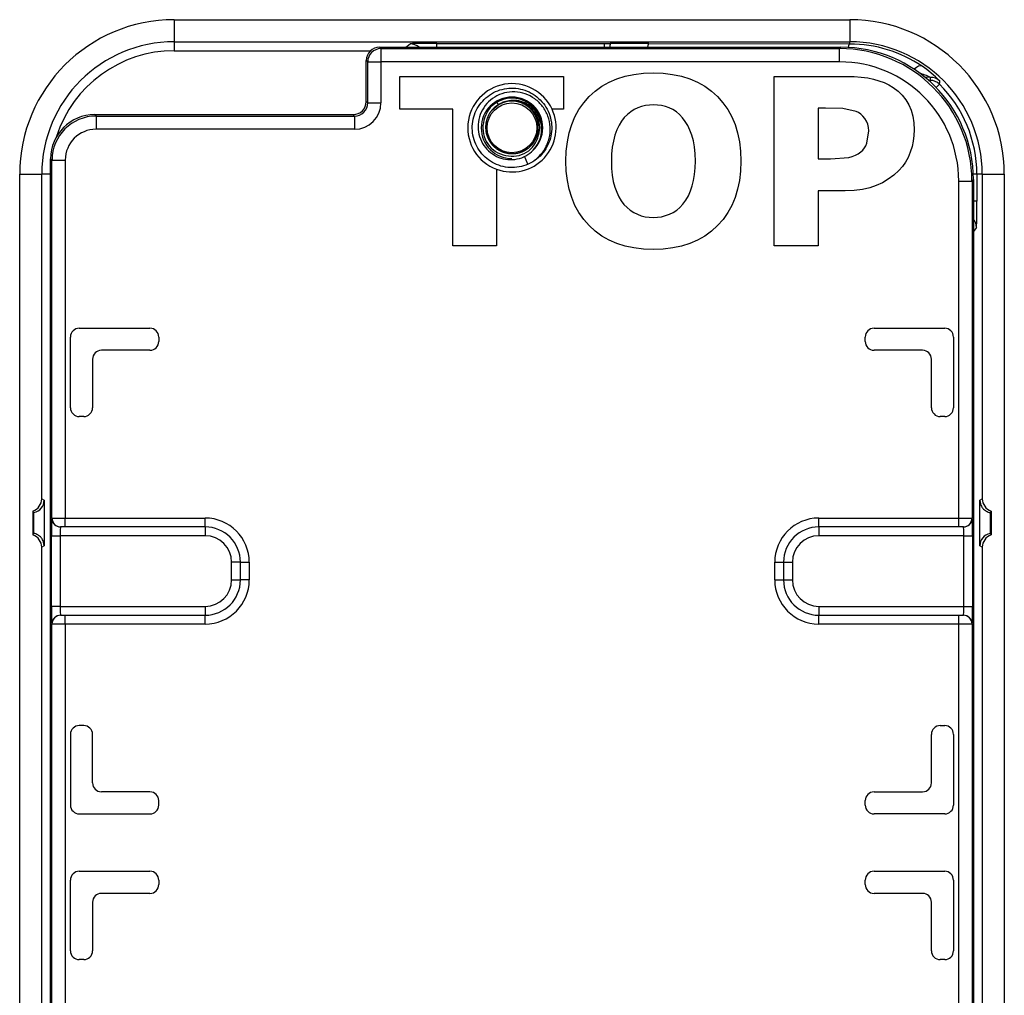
# Model space of a CAD drawing. Header units: millimetres. Extents: x 0 to 210, y 0 to 297.
# Tile 27 of 28: x 144 to 166, y 221 to 243. Entities that reach past the tile are written whole.
import ezdxf

# ---------------------------------------------------------------- set-up
doc = ezdxf.new("R2010")
doc.units = ezdxf.units.MM
for name, color, linetype in [('0040_001_EKEY_DL', 7, 'Continuous'), ('0040_002_EKEY_DL', 7, 'Continuous'), ('0040_003_EKEY_DL', 7, 'Continuous'), ('0040_010_EKEY_DL', 7, 'Continuous'), ('Default', 7, 'Continuous')]:
    doc.layers.add(name, color=color, linetype=linetype)

# ---------------------------------------------------------------- blocks, each defined once
blk = doc.blocks.new('SE5')
at = {"layer": '0040_001_EKEY_DL', "color": 7, "linetype": 'Continuous'}
for p, q in [((147.182, 242.972), (162.482, 242.972)), ((147.182, 242.972), (147.182, 242.472)), ((162.482, 242.972), (162.482, 242.472)), ((147.182, 242.472), (147.182, 242.269)), ((147.182, 242.472), (162.482, 242.472)), ((152.43, 242.348), (152.527, 242.426)), ((153.127, 242.434), (156.926, 242.434)), ((153.127, 242.348), (153.127, 242.434)), ((156.926, 242.434), (157.056, 242.434)), ((156.926, 242.348), (156.926, 242.434)), ((157.934, 242.433), (162.482, 242.422)), ((162.482, 242.422), (162.482, 242.472)), ((147.182, 242.269), (151.63, 242.269)), ((164.313, 241.666), (164.187, 241.667)), ((164.269, 241.597), (164.304, 241.597)), ((164.304, 241.597), (164.304, 241.565)), ((164.516, 241.509), (164.44, 241.433)), ((143.682, 199.672), (143.682, 239.472)), ((143.682, 239.472), (144.182, 239.472)), ((144.382, 239.472), (144.182, 239.472)), ((144.182, 232.122), (144.182, 239.472)), ((165.361, 239.472), (165.28, 239.472)), ((165.482, 239.472), (165.361, 239.472)), ((165.361, 239.472), (165.361, 238.862)), ((165.482, 239.472), (165.482, 232.122)), ((165.482, 239.472), (165.982, 239.472)), ((165.982, 239.472), (165.982, 199.672)), ((165.361, 238.862), (165.282, 238.862)), ((165.353, 238.262), (165.282, 238.174)), ((144.182, 232.122), (144.236, 232.088)), ((144.236, 232.088), (144.236, 231.055)), ((165.429, 232.088), (165.482, 232.122)), ((165.429, 231.055), (165.429, 232.088)), ((143.981, 231.841), (143.981, 231.303)), ((144.005, 231.331), (144.005, 231.812)), ((165.66, 231.812), (165.66, 231.331)), ((165.684, 231.841), (165.684, 231.303)), ((144.236, 231.055), (144.182, 231.022)), ((165.482, 231.022), (165.429, 231.055)), ((144.182, 220.122), (144.182, 231.022)), ((165.482, 231.022), (165.482, 220.122))]:
    blk.add_line(p, q, dxfattribs=at)
for centre, radius, start, end in [((147.182, 239.472), 3.5, 90, 180), ((162.482, 239.472), 3.5, 0, 90), ((147.182, 239.472), 3, 90, 180), ((162.482, 239.472), 3, 0, 90), ((162.476, 239.493), 2.928, 55.86, 89.8721), ((147.182, 239.472), 2.798, 90, 162.2329), ((161.87, 235.738), 6.412, 67.6006, 70.0347), ((162.808, 239.934), 2.377, 44.17, 56.5271), ((164.304, 241.297), 0.3, 45.0561, 89.9977), ((164.313, 241.366), 0.3, 45.9955, 89.998), ((162.808, 239.934), 2.377, 43.89, 44.17), ((158.879, 241.938), 5.654, 355.6425, 356.3861), ((162.482, 239.472), 2.878, 0, 45.0475), ((143.959, 232.085), 0.277, 279.3944, 0.5755), ((146.073, 233.564), 2.711, 219.4642, 220.2519), ((163.591, 233.564), 2.711, 319.7481, 320.5358), ((146.073, 229.58), 2.711, 139.7481, 140.5358), ((165.705, 231.058), 0.277, 99.3944, 180.5755), ((163.591, 229.58), 2.711, 39.4642, 40.2519)]:
    blk.add_arc(centre, radius, start, end, dxfattribs=at)
for centre, major_axis, ratio, start_param, end_param in [((153.127, 242.426), (-0.6, 0), 0.013964, 4.712389, 6.265732), ((152.527, 242.126), (0.187, -0.234), 0.99975, 1.730093, 2.466748), ((157.056, 242.134), (0, 0.3), 0.028479, 0.013968, 0.776783), ((156.823, 242.426), (2.083, 0), 0.004021, 1.008084, 1.458958), ((157.934, 242.133), (0.001, 0.3), 0.175037, 0.014182, 0.771518), ((162.482, 242.122), (0.001, 0.3), 0.175037, 0.014182, 0.738444), ((163.952, 241.668), (0.169, 0.248), 0.429217, 0.015459, 1.073152), ((162.482, 242.257), (0, -3.107), 0.600039, 1.356472, 1.379393), ((165.353, 238.862), (0, -0.6), 0.013964, 0.017453, 1.570796), ((165.053, 238.262), (0.234, -0.187), 0.99975, 0.674845, 1.372977), ((143.878, 232.124), (-0.292, 0.085), 0.983442, 2.193639, 3.420792), ((165.787, 232.124), (0.292, 0.085), 0.983442, 2.862393, 4.089546), ((143.878, 231.019), (-0.292, -0.085), 0.983442, 2.862393, 4.089546), ((165.787, 231.019), (0.292, -0.085), 0.983442, 2.193639, 3.420792)]:
    blk.add_ellipse(centre, major_axis=major_axis, ratio=ratio, start_param=start_param, end_param=end_param, dxfattribs=at)
for points in [[(165.429, 232.088), (165.429, 232.027), (165.447, 231.982), (165.479, 231.923), (165.496, 231.903), (165.543, 231.856), (165.569, 231.842), (165.635, 231.811), (165.658, 231.81), (165.66, 231.812)], [(144.236, 231.055), (144.236, 231.116), (144.218, 231.161), (144.186, 231.221), (144.169, 231.24), (144.122, 231.287), (144.095, 231.302), (144.03, 231.333), (144.007, 231.334), (144.005, 231.331)]]:
    blk.add_open_spline(points, degree=3, knots=[0, 0, 0, 0, 0.125, 0.125, 0.25, 0.25, 0.5, 0.5, 1, 1, 1, 1], dxfattribs=at)
at = {"layer": '0040_002_EKEY_DL', "color": 7, "linetype": 'Continuous'}
for p, q in [((151.832, 242.348), (162.283, 242.348)), ((151.832, 242.348), (151.864, 242.316)), ((151.864, 242.316), (162.252, 242.316)), ((151.864, 242.316), (151.864, 242.016)), ((162.252, 242.316), (162.283, 242.348)), ((162.252, 242.016), (162.252, 242.316)), ((151.532, 241.122), (151.532, 242.048)), ((151.564, 242.016), (151.532, 242.048)), ((151.564, 241.09), (151.564, 242.016)), ((151.564, 242.016), (151.864, 242.016)), ((151.864, 242.016), (151.864, 241.09)), ((162.252, 242.016), (151.864, 242.016)), ((157.394, 241.692), (157.595, 241.734)), ((157.595, 241.734), (157.808, 241.759)), ((157.808, 241.759), (158.033, 241.767)), ((158.033, 241.767), (158.258, 241.759)), ((158.258, 241.759), (158.471, 241.734)), ((158.471, 241.734), (158.671, 241.692)), ((152.292, 240.943), (152.292, 241.688)), ((152.292, 241.688), (156.002, 241.688)), ((156.002, 241.688), (156.002, 240.943)), ((156.868, 241.465), (157.031, 241.557)), ((157.031, 241.557), (157.206, 241.633)), ((157.206, 241.633), (157.394, 241.692)), ((158.671, 241.692), (158.858, 241.633)), ((158.858, 241.633), (159.034, 241.557)), ((159.034, 241.557), (159.197, 241.465)), ((160.772, 237.847), (160.772, 241.688)), ((160.772, 241.688), (162.402, 241.688)), ((162.402, 241.688), (162.579, 241.684)), ((162.579, 241.684), (162.74, 241.672)), ((162.74, 241.672), (162.888, 241.652)), ((162.888, 241.652), (163.021, 241.625)), ((163.021, 241.625), (163.143, 241.589)), ((163.143, 241.589), (163.258, 241.546)), ((163.258, 241.546), (163.365, 241.495)), ((156.579, 241.229), (156.717, 241.355)), ((156.717, 241.355), (156.868, 241.465)), ((159.197, 241.465), (159.348, 241.355)), ((159.348, 241.355), (159.487, 241.229)), ((163.365, 241.495), (163.465, 241.435)), ((163.465, 241.435), (163.575, 241.354)), ((163.575, 241.354), (163.67, 241.262)), ((151.532, 241.122), (151.564, 241.09)), ((151.564, 241.09), (151.864, 241.09)), ((156.349, 240.936), (156.456, 241.089)), ((156.456, 241.089), (156.579, 241.229)), ((159.487, 241.229), (159.611, 241.089)), ((159.611, 241.089), (159.718, 240.936)), ((163.67, 241.262), (163.752, 241.159)), ((163.752, 241.159), (163.82, 241.046)), ((153.492, 240.943), (152.292, 240.943)), ((153.492, 237.847), (153.492, 240.943)), ((156.002, 240.943), (155.739, 240.943)), ((156.258, 240.771), (156.349, 240.936)), ((157.521, 240.887), (157.446, 240.826)), ((157.599, 240.937), (157.521, 240.887)), ((157.681, 240.977), (157.599, 240.937)), ((157.766, 241.006), (157.681, 240.977)), ((157.853, 241.027), (157.766, 241.006)), ((157.943, 241.039), (157.853, 241.027)), ((158.036, 241.043), (157.943, 241.039)), ((158.128, 241.039), (158.036, 241.043)), ((158.218, 241.026), (158.128, 241.039)), ((158.306, 241.004), (158.218, 241.026)), ((158.393, 240.974), (158.306, 241.004)), ((158.476, 240.934), (158.393, 240.974)), ((158.555, 240.883), (158.476, 240.934)), ((158.628, 240.821), (158.555, 240.883)), ((159.718, 240.936), (159.809, 240.771)), ((161.766, 240.969), (161.766, 239.823)), ((161.935, 240.969), (161.766, 240.969)), ((162.324, 240.963), (161.935, 240.969)), ((162.624, 240.895), (162.324, 240.963)), ((162.679, 240.867), (162.624, 240.895)), ((162.731, 240.831), (162.679, 240.867)), ((163.82, 241.046), (163.874, 240.921)), ((163.874, 240.921), (163.912, 240.785)), ((145.382, 240.822), (151.233, 240.822)), ((145.382, 240.822), (145.414, 240.79)), ((145.414, 240.79), (151.264, 240.79)), ((145.414, 240.79), (145.414, 240.49)), ((151.264, 240.79), (151.233, 240.822)), ((151.264, 240.79), (151.264, 240.49)), ((156.184, 240.595), (156.258, 240.771)), ((157.313, 240.675), (157.258, 240.583)), ((157.375, 240.755), (157.313, 240.675)), ((157.446, 240.826), (157.375, 240.755)), ((158.697, 240.749), (158.628, 240.821)), ((158.758, 240.669), (158.697, 240.749)), ((158.813, 240.576), (158.758, 240.669)), ((159.809, 240.771), (159.884, 240.595)), ((162.78, 240.786), (162.731, 240.831)), ((162.825, 240.732), (162.78, 240.786)), ((162.863, 240.67), (162.825, 240.732)), ((162.891, 240.603), (162.863, 240.67)), ((163.912, 240.785), (163.935, 240.637)), ((163.935, 240.637), (163.943, 240.476)), ((151.264, 240.49), (145.414, 240.49)), ((156.086, 240.205), (156.127, 240.406)), ((156.127, 240.406), (156.184, 240.595)), ((157.208, 240.476), (157.164, 240.356)), ((157.258, 240.583), (157.208, 240.476)), ((158.862, 240.473), (158.813, 240.576)), ((158.905, 240.357), (158.862, 240.473)), ((159.884, 240.595), (159.942, 240.406)), ((159.942, 240.406), (159.983, 240.205)), ((162.87, 240.173), (162.912, 240.453)), ((162.907, 240.531), (162.891, 240.603)), ((162.912, 240.453), (162.907, 240.531)), ((163.943, 240.476), (163.937, 240.348)), ((156.061, 239.992), (156.086, 240.205)), ((157.129, 240.224), (157.104, 240.082)), ((157.164, 240.356), (157.129, 240.224)), ((158.941, 240.229), (158.905, 240.357)), ((158.966, 240.089), (158.941, 240.229)), ((159.983, 240.205), (160.008, 239.992)), ((162.846, 240.118), (162.87, 240.173)), ((163.92, 240.221), (163.892, 240.096)), ((163.937, 240.348), (163.92, 240.221)), ((156.053, 239.767), (156.061, 239.992)), ((157.104, 240.082), (157.088, 239.929)), ((158.98, 239.935), (158.966, 240.089)), ((160.008, 239.992), (160.016, 239.767)), ((162.675, 239.935), (162.734, 239.977)), ((162.734, 239.977), (162.777, 240.02)), ((162.777, 240.02), (162.815, 240.067)), ((162.815, 240.067), (162.846, 240.118)), ((163.853, 239.972), (163.803, 239.854)), ((163.892, 240.096), (163.853, 239.972)), ((144.382, 199.821), (144.382, 239.822)), ((144.414, 239.791), (144.382, 239.822)), ((144.414, 239.791), (144.714, 239.791)), ((144.414, 231.683), (144.414, 239.791)), ((144.714, 239.791), (144.714, 231.683)), ((156.061, 239.543), (156.053, 239.767)), ((157.088, 239.929), (157.083, 239.767)), ((157.083, 239.767), (157.088, 239.601)), ((158.985, 239.769), (158.98, 239.935)), ((158.981, 239.613), (158.985, 239.769)), ((160.016, 239.767), (160.008, 239.543)), ((161.766, 239.823), (162.048, 239.823)), ((162.048, 239.823), (162.461, 239.854)), ((162.461, 239.854), (162.539, 239.873)), ((162.539, 239.873), (162.61, 239.9)), ((162.61, 239.9), (162.675, 239.935)), ((163.743, 239.745), (163.674, 239.647)), ((163.803, 239.854), (163.743, 239.745)), ((154.485, 239.584), (154.485, 237.847)), ((156.086, 239.331), (156.061, 239.543)), ((157.088, 239.601), (157.103, 239.448)), ((158.968, 239.467), (158.981, 239.613)), ((160.008, 239.543), (159.983, 239.331)), ((163.595, 239.558), (163.477, 239.451)), ((163.674, 239.647), (163.595, 239.558)), ((156.127, 239.131), (156.086, 239.331)), ((157.103, 239.448), (157.127, 239.309)), ((157.127, 239.309), (157.162, 239.182)), ((158.916, 239.207), (158.946, 239.332)), ((158.946, 239.332), (158.968, 239.467)), ((159.983, 239.331), (159.942, 239.131)), ((163.221, 239.28), (163.083, 239.215)), ((163.352, 239.359), (163.221, 239.28)), ((163.477, 239.451), (163.352, 239.359)), ((164.951, 239.317), (165.251, 239.317)), ((164.951, 231.683), (164.951, 239.317)), ((165.282, 239.349), (165.251, 239.317)), ((165.251, 239.317), (165.251, 231.683)), ((165.282, 239.349), (165.282, 199.321)), ((156.184, 238.943), (156.127, 239.131)), ((157.162, 239.182), (157.204, 239.066)), ((157.204, 239.066), (157.253, 238.962)), ((158.827, 238.984), (158.876, 239.092)), ((158.876, 239.092), (158.916, 239.207)), ((159.942, 239.131), (159.884, 238.943)), ((162.381, 239.099), (161.766, 239.099)), ((161.766, 239.099), (161.766, 237.847)), ((162.583, 239.106), (162.381, 239.099)), ((162.767, 239.128), (162.583, 239.106)), ((162.934, 239.164), (162.767, 239.128)), ((163.083, 239.215), (162.934, 239.164)), ((156.258, 238.766), (156.184, 238.943)), ((157.253, 238.962), (157.308, 238.87)), ((157.308, 238.87), (157.369, 238.788)), ((158.702, 238.793), (158.769, 238.885)), ((158.769, 238.885), (158.827, 238.984)), ((159.884, 238.943), (159.81, 238.766)), ((156.349, 238.602), (156.258, 238.766)), ((157.369, 238.788), (157.437, 238.717)), ((157.437, 238.717), (157.51, 238.656)), ((157.51, 238.656), (157.588, 238.605)), ((158.484, 238.607), (158.562, 238.659)), ((158.562, 238.659), (158.634, 238.721)), ((158.634, 238.721), (158.702, 238.793)), ((159.81, 238.766), (159.72, 238.602)), ((156.456, 238.449), (156.349, 238.602)), ((156.579, 238.308), (156.456, 238.449)), ((157.588, 238.605), (157.672, 238.564)), ((157.672, 238.564), (157.759, 238.532)), ((157.759, 238.532), (157.849, 238.509)), ((157.849, 238.509), (157.942, 238.496)), ((157.942, 238.496), (158.036, 238.491)), ((158.036, 238.491), (158.13, 238.496)), ((158.13, 238.496), (158.222, 238.51)), ((158.222, 238.51), (158.312, 238.533)), ((158.312, 238.533), (158.4, 238.565)), ((158.4, 238.565), (158.484, 238.607)), ((159.613, 238.449), (159.489, 238.308)), ((159.72, 238.602), (159.613, 238.449)), ((156.717, 238.181), (156.579, 238.308)), ((156.868, 238.072), (156.717, 238.181)), ((159.351, 238.181), (159.201, 238.072)), ((159.489, 238.308), (159.351, 238.181)), ((157.031, 237.979), (156.868, 238.072)), ((157.206, 237.903), (157.031, 237.979)), ((159.037, 237.979), (158.862, 237.903)), ((159.201, 238.072), (159.037, 237.979)), ((154.485, 237.847), (153.492, 237.847)), ((157.394, 237.843), (157.206, 237.903)), ((157.595, 237.801), (157.394, 237.843)), ((157.808, 237.776), (157.595, 237.801)), ((158.033, 237.767), (157.808, 237.776)), ((158.259, 237.776), (158.033, 237.767)), ((158.473, 237.801), (158.259, 237.776)), ((158.673, 237.843), (158.473, 237.801)), ((158.862, 237.903), (158.673, 237.843)), ((161.766, 237.847), (160.772, 237.847)), ((145.032, 235.983), (146.632, 235.983)), ((163.032, 235.983), (164.632, 235.983)), ((144.832, 234.183), (144.832, 235.783)), ((146.832, 235.783), (146.832, 235.683)), ((162.832, 235.683), (162.832, 235.783)), ((164.832, 235.783), (164.832, 234.183)), ((145.332, 235.283), (145.332, 234.183)), ((146.632, 235.483), (145.532, 235.483)), ((164.132, 235.483), (163.032, 235.483)), ((164.332, 234.183), (164.332, 235.283)), ((145.132, 233.983), (145.032, 233.983)), ((164.632, 233.983), (164.532, 233.983)), ((144.41, 231.683), (144.414, 231.683)), ((144.414, 231.683), (144.714, 231.683)), ((144.614, 231.483), (144.61, 231.483)), ((144.714, 231.483), (144.614, 231.483)), ((144.714, 231.683), (147.882, 231.683)), ((144.714, 231.483), (144.714, 231.683)), ((147.882, 231.483), (144.714, 231.483)), ((147.882, 231.483), (147.882, 231.683)), ((147.882, 231.483), (147.882, 231.283)), ((161.782, 231.683), (164.951, 231.683)), ((161.782, 231.483), (161.782, 231.683)), ((164.951, 231.483), (161.782, 231.483)), ((161.782, 231.483), (161.782, 231.283)), ((164.951, 231.683), (165.251, 231.683)), ((164.951, 231.483), (164.951, 231.683)), ((165.051, 231.483), (164.951, 231.483)), ((165.055, 231.483), (165.051, 231.483)), ((165.251, 231.683), (165.255, 231.683)), ((144.4, 229.683), (144.4, 231.283)), ((144.4, 231.283), (144.6, 231.283)), ((144.6, 231.283), (144.6, 229.683)), ((147.882, 231.283), (144.6, 231.283)), ((165.065, 231.283), (161.782, 231.283)), ((165.065, 229.683), (165.065, 231.283)), ((165.065, 231.283), (165.265, 231.283)), ((165.265, 231.283), (165.265, 229.683)), ((148.482, 230.283), (148.482, 230.683)), ((148.682, 230.683), (148.482, 230.683)), ((148.682, 230.283), (148.682, 230.683)), ((148.682, 230.683), (148.882, 230.683)), ((148.882, 230.683), (148.882, 230.283)), ((160.782, 230.283), (160.782, 230.683)), ((160.782, 230.683), (160.982, 230.683)), ((160.982, 230.683), (160.982, 230.283)), ((160.982, 230.683), (161.182, 230.683)), ((161.182, 230.683), (161.182, 230.283)), ((148.482, 230.283), (148.682, 230.283)), ((148.882, 230.283), (148.682, 230.283)), ((160.782, 230.283), (160.982, 230.283)), ((160.982, 230.283), (161.182, 230.283)), ((144.6, 229.683), (144.4, 229.683)), ((144.6, 229.683), (147.882, 229.683)), ((144.61, 229.483), (144.614, 229.483)), ((144.614, 229.483), (144.714, 229.483)), ((144.714, 229.483), (147.882, 229.483)), ((144.714, 229.283), (144.714, 229.483)), ((147.882, 229.683), (147.882, 229.483)), ((147.882, 229.283), (147.882, 229.483)), ((161.782, 229.683), (165.065, 229.683)), ((161.782, 229.683), (161.782, 229.483)), ((161.782, 229.483), (164.951, 229.483)), ((161.782, 229.283), (161.782, 229.483)), ((164.951, 229.483), (165.051, 229.483)), ((164.951, 229.283), (164.951, 229.483)), ((165.051, 229.483), (165.055, 229.483)), ((165.065, 229.683), (165.265, 229.683)), ((144.414, 229.283), (144.41, 229.283)), ((144.714, 229.283), (144.414, 229.283)), ((144.414, 209.967), (144.414, 229.283)), ((144.714, 229.283), (144.714, 209.967)), ((147.882, 229.283), (144.714, 229.283)), ((164.951, 229.283), (161.782, 229.283)), ((164.951, 209.967), (164.951, 229.283)), ((165.251, 229.283), (164.951, 229.283)), ((165.251, 229.283), (165.251, 209.967)), ((165.255, 229.283), (165.251, 229.283)), ((145.132, 226.983), (145.032, 226.983)), ((164.532, 226.983), (164.632, 226.983)), ((144.832, 226.783), (144.832, 225.183)), ((145.332, 225.683), (145.332, 226.783)), ((164.332, 225.683), (164.332, 226.783)), ((164.832, 226.783), (164.832, 225.183)), ((146.632, 225.483), (145.532, 225.483)), ((163.032, 225.483), (164.132, 225.483)), ((146.832, 225.183), (146.832, 225.283)), ((162.832, 225.183), (162.832, 225.283)), ((145.032, 224.983), (146.632, 224.983)), ((164.632, 224.983), (163.032, 224.983)), ((145.032, 223.683), (146.632, 223.683)), ((163.032, 223.683), (164.632, 223.683)), ((144.832, 221.883), (144.832, 223.483)), ((146.832, 223.483), (146.832, 223.383)), ((162.832, 223.383), (162.832, 223.483)), ((164.832, 223.483), (164.832, 221.883)), ((146.632, 223.183), (145.532, 223.183)), ((164.132, 223.183), (163.032, 223.183)), ((145.332, 222.983), (145.332, 221.883)), ((164.332, 221.883), (164.332, 222.983)), ((145.132, 221.683), (145.032, 221.683)), ((164.632, 221.683), (164.532, 221.683))]:
    blk.add_line(p, q, dxfattribs=at)
for centre, radius, start, end in [((154.832, 240.522), 1.001, 24.8876, 249.7036), ((154.832, 240.522), 1, 249.6851, 24.9108), ((145.032, 235.783), 0.2, 90, 180), ((146.632, 235.783), 0.2, 0, 90), ((163.032, 235.783), 0.2, 90, 180), ((164.632, 235.783), 0.2, 0, 90), ((146.632, 235.683), 0.2, 270, 0), ((163.032, 235.683), 0.2, 180, 270), ((145.532, 235.283), 0.2, 90, 180), ((164.132, 235.283), 0.2, 0, 90), ((145.032, 234.183), 0.2, 180, 270), ((145.132, 234.183), 0.2, 270, 0), ((164.532, 234.183), 0.2, 180, 270), ((164.632, 234.183), 0.2, 270, 0), ((147.882, 230.683), 1, 0, 90), ((147.882, 230.683), 0.8, 0, 90), ((161.782, 230.683), 1, 90, 180), ((161.782, 230.683), 0.8, 90, 180), ((147.882, 230.683), 0.6, 0, 90), ((161.782, 230.683), 0.6, 90, 180), ((147.882, 230.283), 0.6, 270, 0), ((147.882, 230.283), 1, 270, 0), ((147.882, 230.283), 0.8, 270, 0), ((161.782, 230.283), 1, 180, 270), ((161.782, 230.283), 0.8, 180, 270), ((161.782, 230.283), 0.6, 180, 270), ((145.032, 226.783), 0.2, 90, 180), ((145.132, 226.783), 0.2, 0, 90), ((164.532, 226.783), 0.2, 90, 180), ((164.632, 226.783), 0.2, 0, 90), ((145.532, 225.683), 0.2, 180, 270), ((164.132, 225.683), 0.2, 270, 0), ((146.632, 225.283), 0.2, 0, 90), ((163.032, 225.283), 0.2, 90, 180), ((145.032, 225.183), 0.2, 180, 270), ((146.632, 225.183), 0.2, 270, 0), ((163.032, 225.183), 0.2, 180, 270), ((164.632, 225.183), 0.2, 270, 0), ((145.032, 223.483), 0.2, 90, 180), ((146.632, 223.483), 0.2, 0, 90), ((163.032, 223.483), 0.2, 90, 180), ((164.632, 223.483), 0.2, 0, 90), ((146.632, 223.383), 0.2, 270, 0), ((163.032, 223.383), 0.2, 180, 270), ((145.532, 222.983), 0.2, 90, 180), ((164.132, 222.983), 0.2, 0, 90), ((145.032, 221.883), 0.2, 180, 270), ((145.132, 221.883), 0.2, 270, 0), ((164.532, 221.883), 0.2, 180, 270), ((164.632, 221.883), 0.2, 270, 0)]:
    blk.add_arc(centre, radius, start, end, dxfattribs=at)
for centre, major_axis, ratio, start_param, end_param in [((151.833, 242.048), (0.212, -0.212), 0.999315, 2.356537, 3.926648), ((151.864, 242.016), (-0.212, -0.212), 0.999315, 3.927333, 5.497445), ((162.25, 239.316), (-2.122, -2.122), 0.999452, 2.356537, 3.926648), ((162.281, 239.347), (-2.123, -2.123), 0.999315, 2.356537, 3.926648), ((162.25, 239.316), (-1.91, -1.91), 0.999315, 2.356537, 3.926648), ((151.232, 241.122), (-0.212, 0.212), 0.999315, 2.356537, 3.926648), ((151.264, 241.09), (-0.425, 0.425), 0.999315, 2.356537, 3.926648), ((151.264, 241.09), (-0.213, 0.213), 0.997948, 2.356537, 3.926648), ((145.383, 239.821), (0.708, -0.708), 0.999315, 2.356537, 3.926648), ((145.414, 239.79), (0.707, -0.707), 0.999726, 2.356537, 3.926648), ((145.414, 239.79), (0.495, -0.495), 0.999315, 2.356537, 3.926648), ((144.41, 231.283), (0, 0.4), 0.026186, 0, 1.570796), ((144.61, 231.683), (0, -0.2), 0.999657, 4.712389, 6.283185), ((144.614, 231.683), (0, -0.2), 0.999657, 4.712389, 6.283185), ((144.61, 231.283), (0, 0.2), 0.052372, 0, 1.570796), ((165.051, 231.683), (0, -0.2), 0.999657, 0, 1.570796), ((165.055, 231.683), (0, -0.2), 0.999657, 0, 1.570796), ((165.055, 231.283), (0, 0.2), 0.052372, 4.712389, 6.283185), ((165.255, 231.283), (0, -0.4), 0.026186, 1.570796, 3.141593), ((144.41, 229.683), (0, 0.4), 0.026186, 1.570796, 3.141593), ((144.61, 229.283), (0, -0.2), 0.999657, 3.141593, 4.712389), ((144.614, 229.283), (0, -0.2), 0.999657, 3.141593, 4.712389), ((144.61, 229.683), (0, 0.2), 0.052372, 1.570796, 3.141593), ((165.051, 229.283), (0, -0.2), 0.999657, 1.570796, 3.141593), ((165.055, 229.683), (0, 0.2), 0.052372, 3.141593, 4.712389), ((165.055, 229.283), (0, -0.2), 0.999657, 1.570796, 3.141593), ((165.255, 229.683), (0, -0.4), 0.026186, 0, 1.570796)]:
    blk.add_ellipse(centre, major_axis=major_axis, ratio=ratio, start_param=start_param, end_param=end_param, dxfattribs=at)
at = {"layer": '0040_003_EKEY_DL', "color": 7, "linetype": 'Continuous'}
for start, end in [(0, 270), (312.9489, 0)]:
    blk.add_arc((154.832, 240.522), 0.697, start, end, dxfattribs=at)
at = {"layer": '0040_010_EKEY_DL', "color": 7, "linetype": 'Continuous'}
for p, q in [((154.485, 241.104), (154.52, 241.046)), ((154.593, 241.083), (154.591, 241.082)), ((154.627, 241.097), (154.633, 241.101)), ((154.378, 240.923), (154.52, 241.046)), ((155.193, 239.697), (155.113, 239.881))]:
    blk.add_line(p, q, dxfattribs=at)
blk.add_circle((154.832, 240.522), 0.564, dxfattribs=at)
for centre, radius, start, end in [((154.832, 240.522), 0.606, 81.8798, 138.593), ((154.833, 240.522), 0.673, 0, 132.266), ((154.831, 240.524), 0.675, 352.5065, 120.8469), ((154.832, 240.522), 0.61, 113.2843, 120.8338), ((154.86, 240.535), 0.61, 111.8624, 115.9975), ((154.823, 240.518), 0.611, 81.0973, 108.7912), ((154.833, 240.522), 0.673, 354.9622, 0)]:
    blk.add_arc(centre, radius, start, end, dxfattribs=at)
for points, degree, knots in [([(155.193, 239.697), (155.13, 239.669), (155.063, 239.649), (154.926, 239.624), (154.856, 239.619), (154.717, 239.627), (154.648, 239.638), (154.514, 239.677), (154.45, 239.704), (154.329, 239.773), (154.272, 239.814), (154.17, 239.909), (154.124, 239.962), (154.047, 240.077), (154.015, 240.139), (153.966, 240.27), (153.949, 240.338), (153.931, 240.475), (153.93, 240.546), (153.944, 240.684), (153.96, 240.752), (154.005, 240.884), (154.036, 240.947), (154.111, 241.064), (154.155, 241.118), (154.255, 241.215), (154.31, 241.258), (154.429, 241.33), (154.493, 241.358), (154.626, 241.401), (154.694, 241.414), (154.833, 241.424), (154.903, 241.422), (155.041, 241.4), (155.108, 241.381), (155.237, 241.329), (155.298, 241.295), (155.411, 241.214), (155.463, 241.167), (155.555, 241.063), (155.595, 241.005), (155.66, 240.882), (155.685, 240.817), (155.721, 240.682), (155.73, 240.613), (155.734, 240.474), (155.727, 240.404), (155.699, 240.268), (155.676, 240.202), (155.617, 240.076), (155.58, 240.016), (155.494, 239.907), (155.444, 239.858), (155.335, 239.772), (155.275, 239.735), (155.205, 239.702), (155.197, 239.699), (155.189, 239.696)], 3, [0, 0, 0, 0, 0.00194284, 0.00194284, 0.00388568, 0.00388568, 0.00582852, 0.00582852, 0.00777137, 0.00777137, 0.00971421, 0.00971421, 0.01165705, 0.01165705, 0.01359989, 0.01359989, 0.01554273, 0.01554273, 0.01748557, 0.01748557, 0.01942842, 0.01942842, 0.02137126, 0.02137126, 0.0233141, 0.0233141, 0.02525694, 0.02525694, 0.02719978, 0.02719978, 0.02914262, 0.02914262, 0.03108547, 0.03108547, 0.03302831, 0.03302831, 0.03497115, 0.03497115, 0.03691399, 0.03691399, 0.03885683, 0.03885683, 0.04079967, 0.04079967, 0.04274251, 0.04274251, 0.04468536, 0.04468536, 0.0466282, 0.0466282, 0.04857104, 0.04857104, 0.05051388, 0.05051388, 0.05245672, 0.05245672, 0.0526928, 0.0526928, 0.0526928, 0.0526928]), ([(155.193, 239.697), (155.273, 239.735), (155.347, 239.785), (155.476, 239.904), (155.531, 239.972), (155.619, 240.121), (155.652, 240.202), (155.693, 240.368), (155.701, 240.454), (155.691, 240.624), (155.674, 240.707), (155.616, 240.865), (155.576, 240.939), (155.476, 241.072), (155.417, 241.13), (155.284, 241.227), (155.211, 241.266), (155.057, 241.319), (154.977, 241.334), (154.816, 241.341), (154.736, 241.332), (154.582, 241.292), (154.508, 241.261), (154.374, 241.179), (154.314, 241.128), (154.21, 241.012), (154.168, 240.947), (154.103, 240.807), (154.082, 240.733), (154.061, 240.582), (154.062, 240.506), (154.086, 240.358), (154.108, 240.286), (154.173, 240.152), (154.215, 240.091), (154.315, 239.984), (154.373, 239.938), (154.498, 239.865), (154.565, 239.838), (154.705, 239.805), (154.776, 239.799), (154.917, 239.808), (154.987, 239.822), (155.117, 239.871), (155.178, 239.905), (155.288, 239.989), (155.336, 240.039), (155.415, 240.149), (155.446, 240.21), (155.49, 240.337), (155.502, 240.403), (155.506, 240.535), (155.498, 240.601), (155.464, 240.727), (155.438, 240.787), (155.37, 240.897), (155.328, 240.946), (155.232, 241.03), (155.179, 241.064), (155.065, 241.115), (155.004, 241.132), (154.882, 241.148), (154.82, 241.147), (154.716, 241.129), (154.674, 241.117), (154.633, 241.101)], 3, [0, 0, 0, 0, 0.03152, 0.03152, 0.063041, 0.063041, 0.094561, 0.094561, 0.126082, 0.126082, 0.157602, 0.157602, 0.189122, 0.189122, 0.220643, 0.220643, 0.252163, 0.252163, 0.283684, 0.283684, 0.315204, 0.315204, 0.346724, 0.346724, 0.378245, 0.378245, 0.409765, 0.409765, 0.441286, 0.441286, 0.472806, 0.472806, 0.504327, 0.504327, 0.535847, 0.535847, 0.567367, 0.567367, 0.598888, 0.598888, 0.630408, 0.630408, 0.661929, 0.661929, 0.693449, 0.693449, 0.724969, 0.724969, 0.75649, 0.75649, 0.78801, 0.78801, 0.819531, 0.819531, 0.851051, 0.851051, 0.882571, 0.882571, 0.914092, 0.914092, 0.945612, 0.945612, 0.977133, 0.977133, 1, 1, 1, 1]), ([(154.485, 241.104), (154.193, 240.923), (154.087, 240.504), (154.412, 239.918), (154.814, 239.795), (155.401, 240.084), (155.539, 240.47), (155.285, 241.054), (154.917, 241.206), (154.627, 241.097)], 3, [0, 0, 0, 0, 0.25, 0.25, 0.5, 0.5, 0.75, 0.75, 1, 1, 1, 1]), ([(154.693, 239.957), (154.811, 239.926), (154.931, 239.945), (155.052, 239.964), (155.155, 240.03), (155.256, 240.094), (155.326, 240.197), (155.395, 240.299), (155.417, 240.418), (155.44, 240.535), (155.414, 240.657), (155.387, 240.777), (155.317, 240.876), (155.248, 240.974), (155.142, 241.039), (155.037, 241.104), (154.918, 241.122)], 2, [0, 0, 0, 0.125, 0.125, 0.25, 0.25, 0.375, 0.375, 0.5, 0.5, 0.625, 0.625, 0.75, 0.75, 0.875, 0.875, 1, 1, 1]), ([(154.378, 240.923), (154.277, 240.804), (154.246, 240.651), (154.231, 240.577), (154.236, 240.5), (154.24, 240.424), (154.263, 240.351), (154.287, 240.278), (154.329, 240.213), (154.37, 240.149), (154.426, 240.097), (154.482, 240.046), (154.55, 240.01), (154.618, 239.974), (154.693, 239.957)], 2, [0, 0, 0, 0.25, 0.25, 0.375, 0.375, 0.5, 0.5, 0.625, 0.625, 0.75, 0.75, 0.875, 0.875, 1, 1, 1])]:
    blk.add_open_spline(points, degree=degree, knots=knots, dxfattribs=at)

msp = doc.modelspace()

# ---------------------------------------------------------------- block references
at = {"layer": 'Default'}
msp.add_blockref('SE5', (0, 0), dxfattribs=at)

doc.saveas('drawing.dxf')
